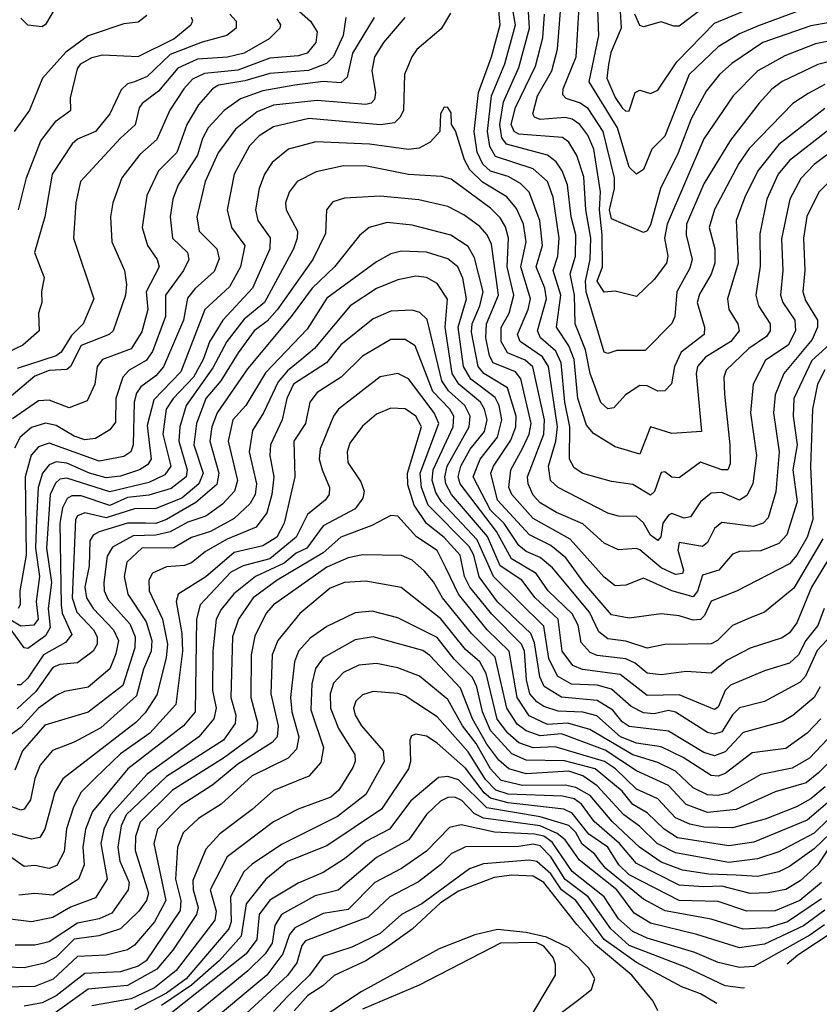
# Model space of a CAD drawing. Extents: x 1308313 to 1441400, y 959662 to 1036319.
# Tile 120 of 256: x 1374172 to 1376419, y 981973 to 984739. Entities that reach past the tile are written whole.
import ezdxf

# ---------------------------------------------------------------- set-up
doc = ezdxf.new("R2010")
doc.units = 0

msp = doc.modelspace()

# ---------------------------------------------------------------- linework, layer by layer
at = {"layer": '0CON10XD'}
for points in [[(1374320.9, 984855), (1374245, 984725.8), (1374235, 984719.4), (1374195, 984723.3), (1374175, 984743.3)], [(1376454.1, 984435.9), (1376335, 984343.7), (1376303.5, 984305), (1376271.4, 984235), (1376252.2, 984137.8), (1376253.1, 984046.9), (1376240.4, 983965), (1376248.1, 983935), (1376280.8, 983885), (1376280.6, 983865), (1376270.4, 983849.6), (1376221.2, 983815), (1376157.4, 983755), (1376151, 983735), (1376152.7, 983687.3), (1376167.8, 983545), (1376168.2, 983491.8), (1376161.8, 983475), (1376145, 983474.3), (1376085, 983495.7), (1376025, 983451.9), (1376005, 983454.2), (1375985, 983469.3), (1375975, 983466.8), (1375955.9, 983414.1), (1375945, 983403.1), (1375895, 983433.5), (1375835, 983441.4), (1375754.5, 983464.5), (1375729.8, 983479.8), (1375717.5, 983505), (1375718, 983595), (1375703.8, 983665), (1375693.8, 983775), (1375678.4, 983808.4), (1375636, 983845), (1375626.8, 983865), (1375652.7, 983955), (1375647.4, 983985), (1375623, 984045), (1375640.9, 984105), (1375633.5, 984175), (1375603.8, 984255), (1375579.1, 984279.1), (1375545, 984298.2), (1375495, 984313.3), (1375473.2, 984333.2), (1375457.3, 984367.3), (1375449.6, 984425), (1375461.5, 984535), (1375498.3, 984635), (1375521.9, 984725), (1375509.6, 984865)], [(1376435, 984489.8), (1376305, 984388.6), (1376246.8, 984315), (1376209.8, 984240.2), (1376185.6, 984175), (1376190.8, 984055), (1376161, 983955), (1376165.2, 983925), (1376190.2, 983885), (1376194.2, 983865), (1376170.6, 983835), (1376099.3, 983790.7), (1376076.5, 983765), (1376073.4, 983745), (1376087.9, 983582.1), (1376005, 983576.7), (1375945, 983595.5), (1375915, 983518.8), (1375845, 983538.9), (1375785, 983576.6), (1375765, 983600.4), (1375740.3, 983675), (1375730, 983785), (1375715, 983822.5), (1375680.7, 983875), (1375692.3, 983965), (1375671.1, 984035), (1375684.6, 984075), (1375687.7, 984125), (1375670.8, 984240.8), (1375655, 984284.7), (1375615, 984320), (1375508.8, 984355), (1375493.1, 984383.1), (1375486.4, 984425), (1375498.2, 984525), (1375535.5, 984615), (1375565.5, 984725), (1375546.1, 984835)], [(1375857.9, 984795), (1375862.2, 984715), (1375833.4, 984646.6), (1375826.4, 984613.6), (1375822.1, 984575), (1375845, 984520.8), (1375865, 984491.2), (1375875, 984482.3), (1375885, 984482.9), (1375901.4, 984535), (1375915, 984541.1), (1375945, 984531.8), (1375965, 984540.8), (1376019, 984621), (1376125, 984729), (1376355, 984826.1)], [(1376375, 984768.9), (1376245, 984721.4), (1376195, 984699.8), (1376135, 984663.3), (1376053.3, 984585), (1375985, 984411.8), (1375948.9, 984375), (1375925, 984318.5), (1375905, 984305.4), (1375884.9, 984324.9), (1375851.8, 984435), (1375772.2, 984565), (1375799.7, 984695), (1375794.4, 984814.4)], [(1375804.3, 984255.7), (1375785.5, 984375), (1375768.4, 984415), (1375746.6, 984445), (1375725, 984460), (1375705, 984464.4), (1375635, 984458.4), (1375619.2, 984465), (1375614.4, 984474.4), (1375627, 984525), (1375667.6, 984595), (1375683.6, 984656.4), (1375693.1, 984775)], [(1376448.3, 984731.7), (1376395, 984722.3), (1376260.3, 984675), (1376173.6, 984616.4), (1376138.3, 984585), (1376101.2, 984538.8), (1376059, 984461), (1376022.1, 984365), (1375973.1, 984265), (1375945, 984162.9), (1375935, 984146.1), (1375925, 984141.2), (1375835, 984179.4), (1375829.8, 984205), (1375843.9, 984265), (1375843.2, 984295), (1375811.3, 984425), (1375769.5, 984489.5), (1375745, 984505.1), (1375707.5, 984517.5), (1375698, 984528), (1375698.9, 984545), (1375735.7, 984635), (1375744.1, 984775)], [(1376087.3, 984767.3), (1376025, 984721.2), (1376010.5, 984720.5), (1375975, 984732.9), (1375925, 984719.4), (1375915, 984722.4), (1375900.9, 984755)], [(1374763, 984755), (1374780.2, 984735), (1374780.3, 984715), (1374754.4, 984695), (1374685, 984676.4), (1374595, 984641.8), (1374530, 984580), (1374494.4, 984564.4), (1374475, 984559), (1374457.6, 984542.4), (1374425.4, 984474.6), (1374385.2, 984425), (1374335, 984403.3), (1374319.5, 984390.5), (1374263, 984305), (1374242.7, 984185), (1374213.8, 984085), (1374240.6, 984015), (1374233.1, 983975), (1374234.5, 983945), (1374224.6, 983915), (1374226.4, 983865), (1374180.8, 983825), (1374096.1, 983785)], [(1375382.4, 984757.6), (1375356.6, 984713.4), (1375288.2, 984655), (1375273.6, 984635), (1375253.4, 984585), (1375250.8, 984485), (1375241.4, 984465), (1375225, 984449.5), (1375186.1, 984443.9), (1374985, 984461.4), (1374885, 984438.2), (1374845, 984412.8), (1374818.1, 984385), (1374775.2, 984305), (1374755.2, 984205.2), (1374767.5, 984155), (1374804.8, 984105), (1374792.3, 984045), (1374761.6, 983988.4), (1374692.2, 983925), (1374625, 983749.5), (1374549.2, 983670.8), (1374530.4, 983599.6), (1374541.5, 983505), (1374531.5, 983488.5), (1374508.6, 983475), (1374455, 983456.8), (1374415, 983452.5), (1374368.3, 983465), (1374305, 983492.9), (1374275, 983497.4), (1374255, 983488.3), (1374236.2, 983465), (1374223.7, 983425), (1374219.1, 983335), (1374217, 983255), (1374228, 983175), (1374218, 983105), (1374224, 983055), (1374212, 983038), (1374175, 983035.5), (1374125.8, 983065.8)], [(1374958.1, 984761.9), (1374989, 984735), (1375007.8, 984705), (1375004.7, 984675), (1374980.4, 984645), (1374955, 984637.2), (1374875, 984631.3), (1374785, 984597.5), (1374691.7, 984588.3), (1374657.5, 984572.5), (1374633.3, 984545), (1374594.1, 984485), (1374557.8, 984402.2), (1374509.5, 984360.5), (1374458.9, 984295), (1374433.4, 984225), (1374427.4, 984185), (1374431.2, 984115), (1374466.5, 984035), (1374472.4, 983995), (1374469.3, 983965), (1374435.2, 983865), (1374423.5, 983855), (1374345, 983823.8), (1374315.1, 983764.9), (1374305, 983756), (1374255, 983753.5), (1374215, 983738), (1374142.9, 983677.1)], [(1375088.9, 984745), (1375081.3, 984695), (1375054.3, 984635.7), (1375034.2, 984615.8), (1374983.4, 984596.6), (1374875, 984587.7), (1374805, 984567.5), (1374730.8, 984555), (1374713.5, 984545), (1374675, 984499.5), (1374641.5, 984445), (1374614.1, 984365.9), (1374562, 984315), (1374529.6, 984245), (1374516.4, 984155), (1374530.9, 984105), (1374558.3, 984065), (1374564.4, 984045), (1374527.9, 983975), (1374531.8, 983925), (1374515, 983862.7), (1374485, 983814.5), (1374405, 983784.2), (1374389.6, 983765), (1374383.4, 983715), (1374361.6, 983668.4), (1374311.3, 983648.7), (1374255, 983670), (1374225, 983668.8), (1374151.9, 983618.1)], [(1374529.4, 984750.6), (1374505, 984732.2), (1374465, 984727.1), (1374365, 984693.5), (1374302.2, 984647.8), (1374236.1, 984575), (1374199.3, 984485), (1374156.3, 984425)], [(1374895, 984741.2), (1374905.2, 984725), (1374903.4, 984715), (1374872.9, 984685), (1374802.7, 984645), (1374756.5, 984633.5), (1374671.6, 984628.4), (1374616.8, 984603.2), (1374561.8, 984538.2), (1374516.7, 984503.3), (1374508.3, 984491.7), (1374496.7, 984443.3), (1374455, 984406.2), (1374343.3, 984285), (1374329.8, 984225), (1374323.1, 984125), (1374380.9, 983955), (1374350.2, 983885), (1374318, 983852), (1374288.4, 983805), (1374275, 983795.1), (1374165, 983759.2)], [(1375254.8, 984745), (1375194.2, 984675), (1375169.4, 984635), (1375161.6, 984595), (1375172.3, 984535), (1375169.2, 984515), (1375160, 984505), (1375145, 984501.2), (1375007.7, 984512.3), (1374885, 984499.3), (1374839.5, 984480.5), (1374778.4, 984431.6), (1374730, 984365), (1374692.9, 984285), (1374669.6, 984185), (1374676.9, 984145), (1374726.1, 984095), (1374732.9, 984067.1), (1374718.6, 984031.4), (1374665, 983984.4), (1374643.3, 983956.7), (1374632.3, 983895), (1374576.2, 983763.8), (1374555, 983739.1), (1374512.6, 983707.4), (1374500.3, 983689.7), (1374493.8, 983665), (1374491.2, 983545), (1374484.7, 983525), (1374465, 983511.6), (1374395, 983498.5), (1374255, 983549.5), (1374225, 983539.5), (1374204, 983516), (1374187.6, 983455), (1374190.3, 983235), (1374172.8, 983135), (1374173.8, 983095), (1374167.9, 983085)], [(1374168.9, 984205), (1374190.8, 984295), (1374231.2, 984398.8), (1374275, 984454.7), (1374315.5, 984485), (1374315, 984520), (1374335, 984600.9), (1374343.6, 984615), (1374375, 984632.8), (1374405, 984640.8), (1374505, 984635.6), (1374605, 984685.4), (1374652.7, 984725), (1374658.9, 984735), (1374654.7, 984745)], [(1375168.1, 984745), (1375107.8, 984645), (1375092.4, 984577.6), (1375075, 984561.4), (1375025, 984565.7), (1374945, 984555.1), (1374855, 984538.9), (1374792.9, 984517.1), (1374746.4, 984483.6), (1374702.2, 984435), (1374685.8, 984405), (1374671.5, 984358.5)], [(1376435, 984557), (1376387.8, 984532.2), (1376345, 984503.9), (1376222.4, 984377.6), (1376193, 984335), (1376125, 984206.1), (1376110, 984155), (1376125.4, 984095.4), (1376125.8, 984055), (1376115, 984024.6), (1376082, 983968), (1376076, 983945), (1376096.3, 983875), (1376095.3, 983855), (1376030.8, 983805), (1376012.1, 983765), (1376003.6, 983716.4), (1375985, 983696.1), (1375965, 983695.3), (1375935, 983710.3), (1375915, 983711.3), (1375874.4, 983685), (1375841.5, 983648.5), (1375825, 983646.4), (1375805, 983664.1), (1375774.9, 983744.9), (1375761.9, 983811.9), (1375732.7, 983885), (1375731.2, 983965), (1375718.8, 984025), (1375734.4, 984075), (1375735.3, 984135), (1375722.1, 984185), (1375711.2, 984275), (1375696.3, 984315), (1375679.4, 984339.4), (1375655, 984358.8), (1375539.7, 984389.7), (1375526.9, 984406.9), (1375521.2, 984445), (1375531.9, 984508.1), (1375574.3, 984605), (1375604.5, 984715), (1375601.6, 984761.6)], [(1375850.2, 983810.2), (1375825, 983801.8), (1375814.2, 983805), (1375764.4, 983974.4), (1375762.5, 984005), (1375774.9, 984065), (1375776.7, 984125), (1375762.9, 984205), (1375757.8, 984297.8), (1375737.9, 984357.9), (1375715, 984394.7), (1375697.9, 984407.9), (1375575, 984418), (1375561.3, 984425), (1375553.6, 984445), (1375565, 984492.3), (1375621.2, 984608.8), (1375642.3, 984687.7), (1375646.9, 984755)], [(1376455, 984681), (1376408.6, 984671.4), (1376322.1, 984637.9), (1376246.7, 984595), (1376177.3, 984525), (1376095, 984404.1), (1375991.7, 984165), (1375983.8, 984125), (1375993.1, 984075), (1375989.6, 984055), (1375955, 984009.2), (1375905, 983961.3), (1375845, 983976.2), (1375815, 983973.6), (1375795.2, 984005), (1375810, 984045), (1375809.2, 984135), (1375801.1, 984205), (1375804.3, 984255.7)], [(1376475, 984628.3), (1376415, 984613.5), (1376314.7, 984565.3), (1376285.6, 984544.4), (1376250, 984505), (1376169.4, 984400.6), (1376095, 984278), (1376046.2, 984165), (1376045.2, 984135), (1376061.7, 984065), (1376055, 984041.1), (1376018.7, 983975), (1376012.7, 983905), (1376005, 983885.6), (1375929.9, 983810.1), (1375850.2, 983810.2)], [(1376475, 984384.5), (1376405, 984332.8), (1376367.4, 984292.6), (1376336.5, 984235), (1376313.2, 984123.2), (1376316.4, 984035), (1376310, 983965), (1376316.2, 983945), (1376350, 983895), (1376352, 983865), (1376331.6, 983825), (1376267.6, 983782.4), (1376233.6, 983715), (1376225.5, 983635), (1376242.4, 983515), (1376232.3, 983435), (1376215, 983402.6), (1376195, 983389.4), (1376145, 983411.1), (1376115, 983409), (1376084.8, 983385), (1376057.6, 983342.4), (1376039.2, 983339.2), (1376005, 983352.4), (1375995, 983347.7), (1375979.7, 983325), (1375973.5, 983286.5), (1375965, 983275.9), (1375945, 983290.8), (1375925, 983325.7), (1375905, 983343.4), (1375855, 983344.8), (1375825, 983353.3), (1375685.4, 983425.4), (1375663.5, 983445), (1375657.8, 983485), (1375678.6, 983555), (1375683.2, 983595), (1375657.7, 983765), (1375641.7, 983791.7), (1375578.1, 983835), (1375570.8, 983855), (1375601.1, 983925), (1375607.7, 983955), (1375580.1, 984045), (1375595.4, 984115), (1375588.3, 984165), (1375568.6, 984208.6), (1375541.3, 984241.3), (1375473.1, 984283.1), (1375436.9, 984316.9), (1375421.6, 984345), (1375396.7, 984426.7), (1375386, 984445), (1375385, 984477.5), (1375375, 984492.5), (1375365, 984493.3), (1375354.4, 984474.4), (1375353.1, 984425), (1375325.5, 984395), (1375295, 984378.1), (1375265, 984374.8), (1375155, 984389.7), (1375004.2, 984395.8), (1374927.5, 984375), (1374881.8, 984338.2), (1374860, 984305), (1374844.8, 984265.2), (1374834.4, 984205), (1374841.6, 984175), (1374876, 984126), (1374875.2, 984095), (1374826.7, 983985), (1374742.6, 983895), (1374705.7, 983834.3), (1374687.6, 983785), (1374660.1, 983735), (1374603.3, 983675), (1374584.1, 983645), (1374574, 983575), (1374596.8, 983485), (1374579.6, 983460.4), (1374535, 983439.1), (1374425, 983413), (1374305, 983451.6), (1374285, 983448), (1374272.4, 983437.6), (1374257.8, 983405), (1374247.5, 983255), (1374261.7, 983158.3), (1374252.1, 983085), (1374257.9, 983032.1), (1374245, 983008.7), (1374195, 982973), (1374184.4, 982974.4), (1374147.8, 983025)], [(1374671.5, 984358.5), (1374617.3, 984275), (1374602.6, 984235), (1374594.8, 984185), (1374601.5, 984125), (1374644, 984085), (1374647.5, 984065), (1374632.9, 984035), (1374582.3, 983965), (1374581.4, 983905), (1374545, 983807.3), (1374527.8, 983782.2), (1374480.2, 983755), (1374461.8, 983735), (1374442.6, 983675), (1374441.4, 983608.6), (1374425, 983586.5), (1374385, 983562.7), (1374355, 983558.9), (1374325, 983568.9), (1374275, 983599.4), (1374245, 983605.8), (1374205, 983593.2), (1374173.9, 983566.1), (1374157.8, 983535)], [(1376475, 984311.5), (1376417.4, 984255), (1376383.8, 984186.2), (1376374.6, 984125.4), (1376378, 984035), (1376373.2, 983975), (1376380.4, 983950.4), (1376414.2, 983895), (1376414.2, 983875), (1376399.1, 983840.9), (1376319.7, 983745), (1376294.9, 983685.1), (1376290.8, 983635), (1376306.2, 983525), (1376296.9, 983413.1), (1376275, 983340), (1376261.2, 983325), (1376234.5, 983315.5), (1376145, 983326.2), (1376125, 983310), (1376105, 983270.9), (1376090.6, 983259.4), (1376025, 983270), (1376021.5, 983248.5), (1376037.5, 983192.5), (1376035, 983183.3), (1376015, 983181), (1375975, 983199.5), (1375915, 983249.4), (1375905, 983253.6), (1375855, 983249.8), (1375815, 983268.7), (1375755, 983322.8), (1375680.3, 983355), (1375635, 983381.7), (1375615, 983403), (1375600.7, 983435), (1375599.2, 983455), (1375644.9, 983575), (1375647, 983615), (1375614.2, 983764.2), (1375592.3, 983782.3), (1375543.3, 983803.3), (1375525.3, 983835.3), (1375525.5, 983874.5), (1375547.2, 983915), (1375561, 983965), (1375541.6, 984045), (1375545.6, 984125), (1375537, 984157), (1375522.2, 984182.2), (1375495, 984209.4), (1375385, 984291.3), (1375358.6, 984298.6), (1375265, 984304.2), (1375147.9, 984327.9), (1375081.8, 984328.2), (1375005, 984311.3), (1374952, 984285), (1374928.9, 984255), (1374919.5, 984225), (1374920.8, 984205), (1374952.4, 984145), (1374952.3, 984125), (1374941.8, 984095), (1374859.9, 983945), (1374802.5, 983897.5), (1374753.9, 983835), (1374715, 983761.5), (1374640.3, 983655), (1374622.5, 983595), (1374619.3, 983555), (1374643.2, 983475), (1374639.6, 983455), (1374597.4, 983422.6), (1374535, 983403.2), (1374475, 983397.1), (1374425, 983374.5), (1374345, 983401.5), (1374318.6, 983401.4), (1374305.5, 983394.5), (1374292.2, 983367.8), (1374284.9, 983325), (1374288.3, 983095), (1374291.7, 983071.7), (1374318.4, 983011.6), (1374300.4, 982989.6), (1374239.3, 982955), (1374195, 982888.9), (1374175, 982870.2), (1374165, 982870.2)], [(1376456.9, 983835), (1376398.1, 983781.9), (1376347.9, 983675), (1376345.9, 983625), (1376356.6, 983545), (1376344.9, 983475), (1376357.1, 983385), (1376327.8, 983292.2), (1376305, 983267.5), (1376255, 983247.3), (1376195, 983245.2), (1376175, 983238.1), (1376137, 983193), (1376091.2, 983178.8), (1376076.4, 983133.6), (1376065, 983118.3), (1376005, 983134.3), (1375925, 983170), (1375875, 983150.6), (1375845, 983148.6), (1375815, 983173), (1375719.4, 983279.4), (1375615, 983337.8), (1375555.5, 983405), (1375546.8, 983425), (1375552.3, 983475), (1375586.1, 983536.1), (1375603.8, 983575), (1375609.5, 983605), (1375580.6, 983730.6), (1375565, 983749.6), (1375503, 983775), (1375492.2, 983795), (1375482, 983845), (1375483.9, 983885), (1375517.9, 983965), (1375498.2, 984108.2), (1375485.9, 984135), (1375465, 984158.3), (1375420.6, 984190.6), (1375375, 984213.9), (1375293.5, 984233.5), (1375185, 984243.6), (1375085, 984238.2), (1375052.4, 984227.6), (1375034.6, 984205), (1375031.1, 984138.9), (1374995.8, 984065), (1374895.9, 983924.1), (1374867.6, 983892.4), (1374831.3, 983865), (1374786.3, 983803.7), (1374737.5, 983725), (1374695, 983674.8), (1374668.9, 983605), (1374661.1, 983545), (1374687.4, 983465), (1374675.4, 983435), (1374627.7, 983395), (1374555, 983366.2), (1374495, 983364.7), (1374415, 983339.6), (1374355, 983353.4), (1374335, 983345.2), (1374328.8, 983335), (1374319.2, 983115), (1374332.6, 983075), (1374379.9, 983025), (1374390.2, 983005), (1374389.8, 982985), (1374378.6, 982965), (1374335, 982932.5), (1374285, 982928.2), (1374265, 982919.2), (1374217.8, 982852.2), (1374165, 982803.1)], [(1376434.4, 983755.6), (1376413.6, 983715), (1376400.4, 983645), (1376393.9, 983483.9), (1376401, 983335), (1376384.9, 983285), (1376356.4, 983235), (1376335, 983210.5), (1376186.4, 983133.6), (1376115, 983105.8), (1376096.3, 983065), (1376085, 983054), (1376065, 983052.4), (1376025.7, 983064.3), (1375975, 983069.8), (1375885, 983058.1), (1375835, 983067.6), (1375759.5, 983155), (1375707.2, 983227.2), (1375665, 983261.8), (1375605, 983292.2), (1375515, 983389.2), (1375496.5, 983465), (1375503.8, 983485), (1375552.2, 983557.8), (1375566, 983595), (1375567.5, 983625), (1375542.5, 983705), (1375476.7, 983745), (1375460.1, 983765), (1375441.7, 983861.7), (1375443.2, 983885), (1375465.5, 983935), (1375474.7, 983975), (1375450.3, 984070.3), (1375432.3, 984102.3), (1375383.7, 984133.7), (1375275, 984162.2), (1375205, 984169.2), (1375154.6, 984155), (1375127.1, 984132.9), (1375056.7, 984045), (1374993.9, 983985), (1374935.1, 983904.9), (1374812.1, 983757.9), (1374726.8, 983635), (1374712.3, 983595), (1374706.3, 983555), (1374732.1, 983465), (1374726.2, 983433.8), (1374667.1, 983382.9), (1374585, 983334.7), (1374555, 983323.7), (1374525.5, 983324.5), (1374475.5, 983325), (1374395, 983300.8), (1374378.6, 983291.4), (1374369.1, 983275), (1374367.2, 983205), (1374355.1, 983145), (1374359.6, 983115), (1374378.3, 983085), (1374435.8, 983025), (1374449.4, 982995), (1374442.4, 982957.6), (1374425, 982915.8), (1374365, 982864.4), (1374298.1, 982851.9), (1374275, 982840.6), (1374224.8, 982805.2), (1374175, 982750.7), (1374125, 982713.9)], [(1376429.4, 983280.6), (1376347.8, 983142.2), (1376264.8, 983075.2), (1376225, 983059.1), (1376175, 983037.1), (1376133.1, 982995), (1376115, 982985.6), (1375985, 982984.3), (1375935, 982973.3), (1375875, 982993), (1375825, 983000.2), (1375799.2, 983019.2), (1375773.1, 983075), (1375669.7, 983199.7), (1375635, 983228.4), (1375595, 983245.6), (1375575, 983262.1), (1375533.4, 983323.4), (1375495, 983361.5), (1375446.8, 983455), (1375465.7, 983504.3), (1375515, 983566.5), (1375526.6, 983615), (1375519.2, 983655), (1375508.2, 983678.2), (1375439.6, 983729.6), (1375418.8, 983765), (1375404.7, 983875), (1375427.7, 983955), (1375417.3, 984012.7), (1375402.9, 984045), (1375375, 984067.1), (1375315, 984086.4), (1375245, 984089.2), (1375215, 984081.4), (1375175, 984058.6), (1375035, 983957.2), (1374980.4, 983869.6), (1374862.6, 983747.4), (1374807.8, 983655), (1374771.5, 983615), (1374757.8, 983555), (1374784.3, 983445), (1374775.8, 983415), (1374741.8, 983378.2), (1374695, 983344.6), (1374645, 983327.7), (1374595, 983300.2), (1374555, 983291.2), (1374490.6, 983289.4), (1374432.5, 983257.5), (1374417.7, 983232.3), (1374408.5, 983158.5), (1374409.4, 983135), (1374420.6, 983109.4), (1374481.8, 983041.8), (1374496.5, 983005), (1374495.4, 982975), (1374461.5, 982868.5), (1374365, 982793.9), (1374242.7, 982757.3), (1374179.6, 982685), (1374158.8, 982631.2)], [(1376458.2, 983245), (1376396.7, 983145), (1376356.2, 983045), (1376335, 983016.6), (1376315, 983003), (1376225, 982973.5), (1376160.5, 982939.5), (1376115, 982903.5), (1376045, 982908.1), (1375975, 982898.8), (1375935, 982903.2), (1375901.4, 982931.4), (1375875, 982943.5), (1375795, 982953.3), (1375775, 982961.2), (1375749.6, 982989.6), (1375741.7, 983038.3), (1375725, 983070), (1375657.6, 983135), (1375623.8, 983183.8), (1375554.6, 983225), (1375511.8, 983301.8), (1375409.8, 983435), (1375404.5, 983455), (1375412.1, 983485), (1375437.8, 983532.2), (1375478, 983582), (1375485.5, 983615), (1375478.5, 983645), (1375466.6, 983665), (1375406.1, 983715), (1375387.7, 983745), (1375367.4, 983875), (1375374.2, 983954.2), (1375345, 983998.4), (1375315, 984014.7), (1375285, 984018.7), (1375235, 984008.1), (1375175, 983983.8), (1375101.2, 983935), (1375000.2, 983815), (1374964.8, 983785.2), (1374925, 983752.8), (1374898.5, 983721.5), (1374857.6, 983635), (1374826.5, 983585), (1374816.6, 983525), (1374837.9, 983435), (1374834, 983405), (1374820.2, 983379.8), (1374775, 983338.3), (1374708.7, 983301.3), (1374655.1, 983284.9), (1374605, 983255.8), (1374515, 983254.5), (1374473.1, 983215), (1374465.9, 983175), (1374476.3, 983125), (1374527.8, 983047.8), (1374543.1, 982995), (1374541.2, 982965), (1374520.1, 982915), (1374500.5, 982839.5), (1374399.7, 982750.3), (1374325, 982710), (1374264, 982686), (1374229.4, 982645), (1374215, 982607.1), (1374202.2, 982547.8), (1374185, 982520.9), (1374175, 982518.9), (1374135, 982533.9)], [(1376432.5, 983085), (1376415, 983037.2), (1376381.2, 982995), (1376360.4, 982955), (1376335, 982931.9), (1376265, 982910), (1376169.9, 982870.1), (1376154.5, 982855), (1376135, 982807.8), (1376125, 982801.2), (1376025, 982842.4), (1375935, 982840.6), (1375859.2, 982899.2), (1375754, 982914), (1375726.7, 982925), (1375696.2, 982965), (1375684.9, 983055), (1375620.5, 983115), (1375583, 983165), (1375522.2, 983205), (1375486.9, 983286.9), (1375386, 983405), (1375369.8, 983435), (1375366.4, 983455), (1375372.9, 983485), (1375435.6, 983595), (1375438.1, 983625), (1375422.6, 983655), (1375376.7, 983696.7), (1375358.2, 983725), (1375317.2, 983897.2), (1375296.5, 983916.5), (1375275, 983923.4), (1375215, 983920.2), (1375165, 983898.8), (1375075, 983825.9), (1375034.7, 983775.3), (1374941.6, 983715), (1374922.7, 983675), (1374909.7, 983615), (1374876.5, 983545), (1374875.2, 983515), (1374886.2, 983455), (1374881, 983405), (1374866.6, 983353.4), (1374836.6, 983313.4), (1374755, 983279.4), (1374694.6, 983245.4), (1374655, 983213.6), (1374635, 983205.4), (1374585, 983202), (1374545, 983184.3), (1374535.2, 983164.8), (1374535.9, 983135), (1374573.8, 983055), (1374587.4, 982985), (1374583.9, 982946.1), (1374557.9, 982842.1), (1374525, 982792.3), (1374498.3, 982765), (1374293.5, 982606.5), (1374271.1, 982568.9), (1374243.2, 982465), (1374228.3, 982441.7), (1374205, 982436.8), (1374143.8, 982453.8)], [(1376467, 983025), (1376413.3, 982966.7), (1376380, 982895), (1376365, 982878.1), (1376265, 982824), (1376195, 982805.6), (1376175, 982786.1), (1376145, 982738.8), (1376125, 982731.6), (1376105, 982736.5), (1376015, 982794.3), (1375995, 982798.2), (1375955, 982789.4), (1375925, 982792.3), (1375890, 982810), (1375835, 982858.8), (1375795, 982870.1), (1375722.6, 982872.6), (1375683.3, 982895), (1375659.4, 982945), (1375645.1, 983035.1), (1375503.4, 983175), (1375457.5, 983277.5), (1375357.7, 983385), (1375341.2, 983411.2), (1375331.5, 983445), (1375333.9, 983475), (1375390.4, 983595), (1375391.9, 983625), (1375380.9, 983645), (1375333.5, 983695), (1375283.4, 983823.4), (1375255, 983840.6), (1375215, 983841.1), (1375135.8, 983794.2), (1375075.5, 983734.5), (1375008.3, 983691.7), (1374987.1, 983665), (1374975.2, 983605), (1374942.1, 983555), (1374945.5, 983454.5), (1374915.2, 983325.2), (1374895.1, 983285), (1374855, 983261.4), (1374775, 983242), (1374695, 983174.3), (1374617.9, 983125), (1374612.3, 983105), (1374627.8, 983015), (1374629.6, 982965), (1374610.7, 982815), (1374537.9, 982735), (1374455, 982676.9), (1374385, 982609.3), (1374345, 982568.8), (1374323, 982527), (1374303.6, 982466.4), (1374297.4, 982402.6), (1374276.5, 982363.5), (1374255.2, 982354.8), (1374215, 982363.4), (1374185, 982360.7), (1374141, 982391)], [(1376421.3, 982865), (1376404.4, 982835), (1376345, 982784.3), (1376315, 982766.5), (1376205, 982737), (1376155, 982682.7), (1376125, 982671.6), (1376095, 982680.7), (1375995, 982740.4), (1375885, 982753.9), (1375865, 982766.8), (1375839.1, 982799.1), (1375795, 982826.4), (1375695, 982835.8), (1375646.3, 982866.3), (1375633.5, 982893.5), (1375618.9, 982988.9), (1375608.2, 983015), (1375515, 983103.6), (1375463.7, 983173.7), (1375448.7, 983235), (1375435, 983258.9), (1375320, 983375), (1375300.8, 983425), (1375297.6, 983465), (1375349.7, 983605), (1375336.4, 983635), (1375265, 983730), (1375235, 983744.8), (1375185, 983736.2), (1375067.9, 983645), (1375053.5, 983625), (1375016.5, 983533.5), (1375013.9, 983505), (1375021.9, 983475), (1375043.1, 983425), (1375041.9, 983405), (1375030.9, 983389.1), (1374980.9, 983349.1), (1374949.4, 983285), (1374875, 983224.6), (1374800.4, 983205), (1374765, 983187.1), (1374679, 983095), (1374668.6, 983055), (1374665.2, 982795), (1374632, 982755), (1374475.8, 982635), (1374376.8, 982515), (1374356.8, 982465), (1374349.6, 982415), (1374353.3, 982365), (1374337.2, 982325), (1374265, 982280), (1374215, 982284.3), (1374169.7, 982279.7)], [(1376423.8, 982775), (1376384.8, 982735), (1376325, 982691.6), (1376230.4, 982679.6), (1376155, 982621.6), (1376135, 982614.5), (1376115, 982615.7), (1376036.4, 982666.4), (1375975, 982696.5), (1375905, 982706.5), (1375860.4, 982725), (1375794, 982784), (1375755, 982793.7), (1375685, 982796.6), (1375645, 982809.9), (1375625, 982822.5), (1375606.1, 982845), (1375596.1, 982885), (1375590.3, 982965), (1375582.6, 982985), (1375498.9, 983068.9), (1375436.8, 983145), (1375422.1, 983175), (1375409.7, 983235), (1375365, 983284.1), (1375315, 983323.5), (1375280.2, 983375), (1375262.7, 983432.7), (1375261.8, 983465), (1375301.3, 983595), (1375285, 983625.6), (1375255, 983645.7), (1375215, 983648.3), (1375175, 983631.1), (1375135, 983597.1), (1375100.2, 983549.8), (1375092.5, 983525), (1375093.8, 983495), (1375130.8, 983440.8), (1375140.2, 983415), (1375136.3, 983395), (1375115.2, 983365), (1375025, 983316.9), (1374979.1, 983255), (1374949.1, 983240.9), (1374915, 983212.5), (1374835.1, 983174.9), (1374773.7, 983126.3), (1374738.1, 983081.9), (1374724.6, 983055), (1374714.7, 982965), (1374713.9, 982855), (1374723.9, 982805), (1374717.8, 982775), (1374675.6, 982725), (1374530, 982620), (1374427.4, 982505), (1374408.4, 982465), (1374399.9, 982425), (1374417.7, 982325), (1374385, 982272.7), (1374315, 982245.8), (1374265, 982216.7), (1374205, 982205.2), (1374145, 982211.9)], [(1376442.2, 982717.8), (1376391.5, 982665), (1376343.1, 982636.9), (1376255, 982618.4), (1376163.4, 982566.6), (1376135, 982559.9), (1376105, 982561.4), (1376065, 982581.3), (1376015, 982627.8), (1375965, 982652.4), (1375895, 982673.9), (1375774.2, 982745), (1375712.5, 982762.5), (1375655, 982759.2), (1375604, 982784), (1375569.9, 982835), (1375547.8, 982965), (1375486.2, 983025), (1375405.6, 983125.6), (1375369.6, 983199.6), (1375345, 983247.9), (1375286.8, 983286.8), (1375235, 983344.6), (1375215, 983346.1), (1375162, 983318), (1375074.1, 983285), (1375025, 983241), (1374895.2, 983165), (1374827.9, 983115), (1374787.3, 983055), (1374770.4, 983005), (1374765.1, 982835), (1374779.3, 982785), (1374777.9, 982762.1), (1374744.4, 982715), (1374585, 982613), (1374471.5, 982505), (1374457.7, 982475), (1374447.8, 982415), (1374453.7, 982375), (1374479.3, 982315), (1374477.3, 982295), (1374431.2, 982228.8), (1374395, 982213.4), (1374335, 982201.5), (1374255, 982149), (1374215, 982139.2), (1374159.1, 982139.1)], [(1376477.4, 982685), (1376416.6, 982623.4), (1376382.4, 982595), (1376295, 982570.2), (1376185, 982520.3), (1376105, 982511.9), (1376045, 982534.6), (1375995, 982587.7), (1375905, 982628.8), (1375817.4, 982687.4), (1375695, 982733.4), (1375635, 982727.8), (1375595, 982741), (1375570.2, 982760.2), (1375541, 982805), (1375508.3, 982948.3), (1375441.5, 983015), (1375360, 983115), (1375335, 983159.8), (1375309.7, 983189.7), (1375275, 983220.5), (1375245, 983234.3), (1375135, 983236.1), (1375095, 983227.7), (1375035, 983201.6), (1374885.7, 983095), (1374865, 983071.6), (1374833, 983007), (1374822.2, 982955), (1374822.1, 982835), (1374840.3, 982765), (1374838.2, 982741.8), (1374825.9, 982725), (1374745, 982664.4), (1374601.1, 982575), (1374510.8, 982485), (1374497.6, 982445), (1374496.5, 982405), (1374533.8, 982285), (1374528.2, 982265), (1374506.9, 982235), (1374455, 982184.8), (1374394.5, 982165.5), (1374325, 982156), (1374275, 982105.6), (1374241.6, 982088.4), (1374185, 982075.8), (1374135, 982077.4)], [(1376435.9, 982584.1), (1376395, 982550.7), (1376355, 982528), (1376266.9, 982493.1), (1376175, 982468.8), (1376095, 982470.5), (1376055, 982479), (1376015, 982497.4), (1375965, 982550), (1375905, 982577.8), (1375846.5, 982635), (1375815.4, 982655.4), (1375676.5, 982696.5), (1375615, 982693.7), (1375575, 982707.4), (1375543.7, 982735), (1375514.3, 982774.3), (1375482.6, 982902.6), (1375465.4, 982935), (1375425, 982970.3), (1375355.8, 983055.8), (1375244.4, 983144.4), (1375145, 983161.7), (1375085, 983158.4), (1375045, 983142.5), (1374959.3, 983070.7), (1374897.2, 982995), (1374881.4, 982955), (1374878.3, 982845), (1374898.6, 982755), (1374895.3, 982724.7), (1374881.5, 982708.5), (1374785, 982647.4), (1374715, 982589.5), (1374625, 982531.3), (1374559.4, 982465), (1374548.8, 982425), (1374583.2, 982265), (1374551.3, 982205), (1374495, 982139.6), (1374475, 982126.2), (1374415, 982111.4), (1374335, 982107.9), (1374265.9, 982044.1), (1374215, 982023), (1374125, 982021.1)], [(1376455, 982550.8), (1376385, 982490.4), (1376235, 982428.8), (1376165, 982418.8), (1376021, 982441), (1375983.4, 982465), (1375935, 982510.6), (1375895, 982534.9), (1375865, 982571.7), (1375788.8, 982635), (1375702.7, 982657.3), (1375595, 982658.7), (1375555, 982676.5), (1375495, 982742), (1375472.8, 982795), (1375457.1, 982865), (1375445, 982891.2), (1375392.6, 982942.6), (1375345, 983003.5), (1375235, 983058.9), (1375162.3, 983077.7), (1375115, 983073.2), (1375035, 983034.1), (1374988.3, 983001.7), (1374955.2, 982965), (1374944.8, 982935), (1374933, 982835), (1374937.1, 982795), (1374956.9, 982725), (1374950.1, 982689.9), (1374926.7, 982665), (1374825, 982614.8), (1374738.6, 982535), (1374674.6, 982495.4), (1374631.1, 982455), (1374616, 982415), (1374609.7, 982325), (1374625.3, 982265), (1374623.3, 982236.7), (1374527.1, 982095), (1374505, 982080.3), (1374455, 982064.4), (1374355, 982059.9), (1374275, 981996.7), (1374235, 981977.4), (1374185, 981967.7)], [(1376485, 982532.2), (1376405, 982454.2), (1376305, 982401.5), (1376245, 982381.5), (1376165, 982371.8), (1376015, 982398.4), (1375963.2, 982425), (1375913.8, 982473.8), (1375869.7, 982505), (1375795, 982587), (1375755, 982615.3), (1375715, 982627.8), (1375595, 982620.5), (1375546.5, 982635), (1375519, 982659), (1375485, 982703.9), (1375444.5, 982775), (1375411.2, 982861.2), (1375325, 982952.7), (1375305, 982967), (1375165, 983005.2), (1375115, 982996.7), (1375025, 982946.7), (1375003.8, 982916.2), (1374993.5, 982873.5), (1374990.5, 982800.5), (1375025.6, 982695), (1375018, 982652), (1374985, 982613.7), (1374885, 982574.2), (1374825, 982520.2), (1374735, 982452.5), (1374695, 982408.8), (1374659, 982321), (1374659.3, 982295), (1374673.5, 982245), (1374669.4, 982225), (1374602.7, 982125), (1374557.9, 982072.1), (1374475, 982025.7), (1374365, 982015.4), (1374255, 981937.1)], [(1376495, 982496.2), (1376405, 982410.2), (1376335, 982360.5), (1376305, 982345.7), (1376245, 982332), (1376185, 982335.8), (1376108.9, 982338.9), (1376035, 982350.4), (1375975, 982372.9), (1375914.2, 982414.2), (1375837, 982487), (1375775, 982559.6), (1375735, 982582.1), (1375705, 982588.9), (1375585, 982587.4), (1375525, 982601.9), (1375495, 982635.1), (1375455, 982705.8), (1375416.1, 982755), (1375375, 982829), (1375295.3, 982895.3), (1375235, 982918.8), (1375175, 982931), (1375125, 982926.2), (1375081.6, 982905), (1375054.1, 982875), (1375044.9, 982845), (1375045.4, 982805), (1375067.7, 982747.7), (1375114, 982675), (1375114.8, 982655), (1375108, 982638), (1375068.6, 982575), (1375046.5, 982555), (1374955, 982521.5), (1374885, 982485.6), (1374755, 982387.7), (1374707.8, 982295), (1374724.4, 982235), (1374720.7, 982209.3), (1374611.4, 982068.6), (1374551, 982019), (1374485, 981988.9), (1374375, 981969.1)], [(1376445, 982410.5), (1376414.9, 982365.1), (1376365, 982319.6), (1376325, 982295.4), (1376275, 982286.2), (1376225, 982284.4), (1376145.6, 982305), (1376093.5, 982303.5), (1376025, 982307.7), (1375905, 982369.1), (1375857.3, 982425), (1375786.5, 982486.5), (1375751, 982535), (1375730, 982550), (1375697.7, 982557.7), (1375545, 982563.7), (1375510, 982575), (1375481.1, 982605), (1375432.4, 982682.4), (1375345, 982781), (1375255, 982840), (1375235, 982846), (1375165, 982851.6), (1375135, 982842.1), (1375116.9, 982825), (1375110.2, 982805), (1375114.4, 982785), (1375133, 982755), (1375193.9, 982685), (1375196.7, 982655), (1375145, 982562.2), (1375065, 982501.2), (1375005, 982471.2), (1374907.6, 982422.4), (1374825, 982367.2), (1374801.7, 982345), (1374764.9, 982275.1), (1374766.4, 982205), (1374760.1, 982185), (1374639.6, 982045), (1374585, 982004.3), (1374495, 981957.7)], [(1376425, 982315.1), (1376364.1, 982265), (1376295, 982235.9), (1376215, 982235.1), (1376135, 982262.4), (1376025, 982264.9), (1375885, 982336.9), (1375855.3, 982365), (1375825, 982414.9), (1375771.2, 982451.2), (1375725, 982510.4), (1375701, 982521), (1375545, 982539), (1375495, 982551.8), (1375476.9, 982566.9), (1375425, 982636.6), (1375345, 982707.1), (1375315, 982726.6), (1375285, 982732), (1375273.1, 982726.9), (1375268.4, 982715), (1375270, 982655), (1375265.1, 982634.9), (1375188.6, 982521.4), (1375035, 982418.5), (1374925, 982374.8), (1374863.4, 982325), (1374808.3, 982255), (1374794.4, 982165), (1374733.9, 982096.1), (1374655, 982027.4), (1374570.5, 981969.5)], [(1376425, 982269), (1376329.6, 982205), (1376275, 982187.6), (1376205, 982184.1), (1376115, 982212.2), (1375985.9, 982235.9), (1375925, 982268.6), (1375819.4, 982355), (1375802.6, 982375), (1375788.2, 982395), (1375752.9, 982422.9), (1375735, 982455.6), (1375715, 982475.9), (1375635, 982499.7), (1375485, 982525.4), (1375405, 982603.4), (1375375, 982612.9), (1375349.3, 982610.7), (1375271.2, 982545), (1375211, 982465), (1375145, 982430.6), (1375085, 982381.6), (1375025, 982343.3), (1374955, 982313.8), (1374875, 982265.8), (1374845.4, 982225), (1374838.3, 982155), (1374808.3, 982115), (1374594.3, 981945.7)], [(1376435, 982237.7), (1376375, 982193.6), (1376265, 982142.2), (1376195, 982131.5), (1376075, 982169.3), (1375945, 982200.9), (1375899, 982229), (1375850, 982295), (1375745, 982377.9), (1375705.3, 982435.3), (1375682.8, 982452.8), (1375635, 982474.4), (1375475, 982496.1), (1375449.4, 982509.4), (1375415, 982546), (1375395, 982554.6), (1375375, 982554), (1375355, 982543.5), (1375315, 982506.2), (1375265.7, 982435), (1375175, 982385.9), (1375066.6, 982293.4), (1375002.3, 982277.7), (1374907.4, 982225), (1374888.9, 982195), (1374881.6, 982145), (1374862.2, 982115), (1374813.2, 982066.8), (1374640, 981925)], [(1376433.3, 982196.7), (1376392.3, 982167.7), (1376235, 982079.3), (1376195, 982076.8), (1376135, 982090.7), (1376069.1, 982119.1), (1375935, 982159.4), (1375895, 982178), (1375855, 982213.7), (1375815, 982275.4), (1375725, 982346.5), (1375668.2, 982428.2), (1375645, 982445.3), (1375618.6, 982451.4), (1375506.5, 982456.5), (1375412.4, 982477.6), (1375379.9, 982470.1), (1375315, 982403.4), (1375244.7, 982355), (1375170.4, 982315), (1375095, 982239.9), (1375025, 982228.7), (1374945, 982187.7), (1374930.7, 982169.3), (1374911.8, 982115), (1374866.3, 982055), (1374685.6, 981904.4)], [(1376209.2, 982019), (1376205, 982018.1), (1376155, 982025.2), (1376046.3, 982076.3), (1375885, 982137.9), (1375833.5, 982185), (1375769.4, 982275), (1375705, 982324.1), (1375665, 982387), (1375635, 982418.6), (1375615, 982423.1), (1375575, 982416.9), (1375425, 982415.7), (1375384.3, 982395.7), (1375355, 982364.8), (1375292.7, 982317.3), (1375212.3, 982275), (1375151.8, 982218.2), (1374975, 982151.3), (1374965, 982138.5), (1374950.6, 982089.4), (1374925, 982054.2), (1374785, 981925.8)], [(1376130.8, 981975.3), (1376085, 982002.7), (1376032.4, 982022.4), (1375905, 982090.3), (1375814.9, 982155), (1375734.9, 982264.9), (1375694.9, 982295), (1375665, 982339.8), (1375625, 982374.1), (1375605, 982377.8), (1375475, 982367.4), (1375436.4, 982353.6), (1375302.2, 982255), (1375244.9, 982225.1), (1375185, 982171.9), (1375105, 982133.9), (1375025, 982107.4), (1374986.4, 982055), (1374924.6, 981995.4), (1374885, 981952.9)], [(1375965.4, 981955), (1375952.4, 981982.4), (1375892.5, 982055), (1375790.1, 982140.1), (1375737.4, 982197.4), (1375645.3, 982315), (1375615, 982333.6), (1375555, 982335.8), (1375505, 982329.7), (1375405, 982290.8), (1375355, 982257.9), (1375275, 982184.3), (1375205.8, 982134.2), (1375145, 982095.6), (1375055.5, 982054.5), (1375024.4, 982025), (1374982.1, 981997.9), (1374943.6, 981955)], [(1375695, 981950), (1375743, 981987), (1375778.9, 982015), (1375788.3, 982045), (1375771.2, 982075), (1375715, 982131.7), (1375652.2, 982162.2), (1375595, 982175.3), (1375515, 982183.7), (1375451.2, 982168.8), (1375350.9, 982129.1), (1375131.8, 982008.2), (1375011.3, 981928.7)], [(1376460.9, 982179.1), (1376358.9, 982111.1), (1376329.1, 982085.9)], [(1375590.9, 981909.1), (1375677.5, 982055), (1375677.8, 982085), (1375671.1, 982105), (1375645, 982136.6), (1375623, 982147), (1375523.1, 982145), (1375295, 982026.6), (1375135, 981959.8)]]:
    msp.add_lwpolyline(points, dxfattribs=at)

doc.saveas('drawing.dxf')
